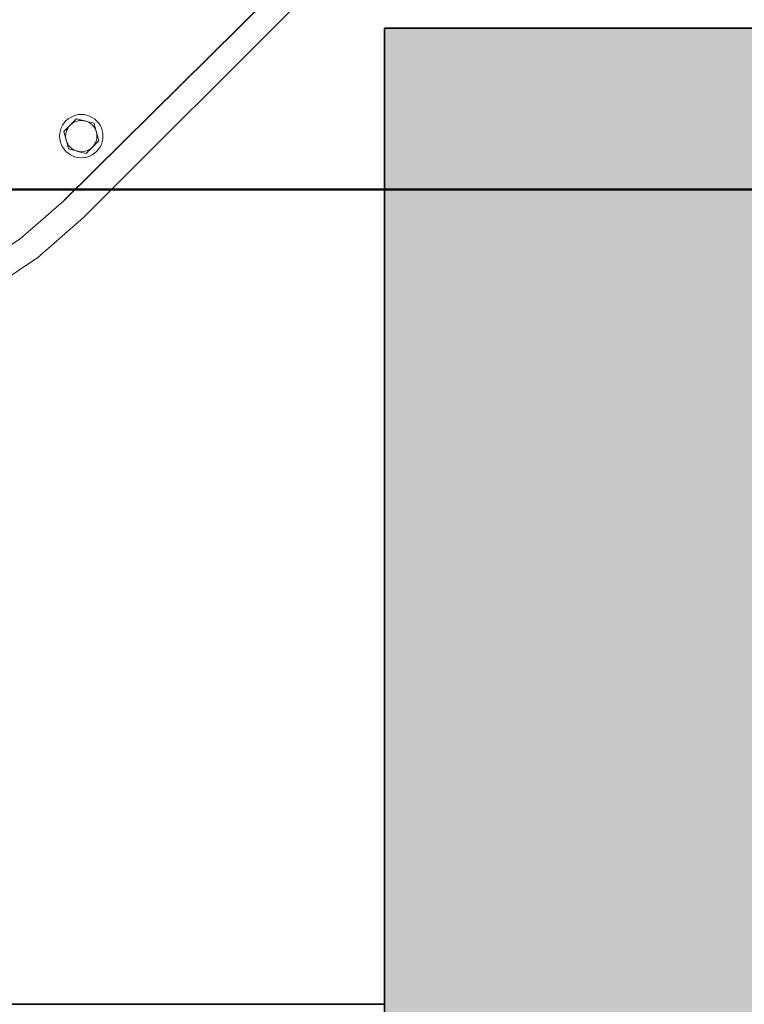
# Model space of a CAD drawing. Extents: x -123 to 597, y -160 to 584.
# Tile 191 of 207: x 25 to 31, y 224 to 232. Entities that reach past the tile are written whole.
import ezdxf

# ---------------------------------------------------------------- set-up
doc = ezdxf.new("R2010")
doc.units = 0
doc.layers.get('0').update_dxf_attribs({"lineweight": 35})
doc.layers.add('5_UG-BESTAND', color=7, linetype='Continuous', lineweight=25)
for name, color, linetype, lineweight, true_color in [('Ausgeblendet', 3, 'Continuous', 35, 0x00ff00), ('X_Geometrie', 3, 'Continuous', 50, 0x00ff00), ('X_Geometrie-A07ALSJT1N', 3, 'Continuous', 50, 0x00ff00)]:
    doc.layers.add(name, color=color, linetype=linetype, lineweight=lineweight, true_color=true_color)

# ---------------------------------------------------------------- blocks, each defined once
blk = doc.blocks.new('Referenz-A07ALSJU1N', base_point=(-103.9268, -98.7154))
at = {"layer": '5_UG-BESTAND', "color": 0, "lineweight": 35}
for p, q in [((43.5585, 232.0814), (28.0359, 232.0814)), ((28.0359, 232.0814), (28.0359, 223.9748)), ((43.5585, 232.0814), (28.0359, 232.0814)), ((28.0359, 232.0814), (28.0359, 221.5822)), ((28.0359, 223.9748), (-47.7613, 223.9748))]:
    blk.add_line(p, q, dxfattribs=at)
at = {"layer": 'Ausgeblendet', "color": 0, "linetype": 'Continuous', "lineweight": 13, "ltscale": 0.13}
for points in [[(28.0359, 221.5822), (34.4542, 221.5822), (28.0359, 232.0814)], [(34.4542, 221.5822), (34.4542, 232.0814), (28.0359, 232.0814)]]:
    blk.add_solid(points, dxfattribs=at)
at = {"layer": 'X_Geometrie-A07ALSJT1N', "color": 0, "linetype": 'Continuous', "ltscale": 0.5}
blk.add_line((143.5818, 230.7397), (-74.7609, 230.7397), dxfattribs=at)
blk = doc.blocks.new('Blockreferenz-A07ALSPS1N', base_point=(12.1994, 228.7476))
at = {"color": 7, "lineweight": 18}
for p, q in [((28.2684, 233.5158), (25.3729, 230.6486)), ((25.3747, 230.6469), (28.2701, 233.514)), ((25.538, 230.509), (28.416, 233.3871)), ((25.3759, 231.2931), (25.3628, 231.2736)), ((25.3914, 231.3108), (25.3759, 231.2931)), ((25.4092, 231.3264), (25.3914, 231.3108)), ((25.4287, 231.3394), (25.4092, 231.3264)), ((25.4394, 231.2865), (25.4266, 231.2753)), ((25.4498, 231.3499), (25.4287, 231.3394)), ((25.4399, 231.2887), (25.4333, 231.282)), ((25.4535, 231.296), (25.4394, 231.2865)), ((25.4466, 231.2953), (25.4399, 231.2887)), ((25.4532, 231.3019), (25.4466, 231.2953)), ((25.4721, 231.3574), (25.4498, 231.3499)), ((25.4597, 231.3085), (25.4532, 231.3019)), ((25.4688, 231.3036), (25.4535, 231.296)), ((25.4662, 231.315), (25.4597, 231.3085)), ((25.4685, 231.3173), (25.4662, 231.315)), ((25.4707, 231.3195), (25.4685, 231.3173)), ((25.4848, 231.3091), (25.4688, 231.3036)), ((25.4729, 231.3218), (25.4707, 231.3195)), ((25.4952, 231.362), (25.4721, 231.3574)), ((25.4752, 231.324), (25.4729, 231.3218)), ((25.4774, 231.3262), (25.4752, 231.324)), ((25.4796, 231.3285), (25.4774, 231.3262)), ((25.4908, 231.3255), (25.4796, 231.3285)), ((25.5015, 231.3124), (25.4848, 231.3091)), ((25.5019, 231.3225), (25.4908, 231.3255)), ((25.5187, 231.3636), (25.4952, 231.362)), ((25.5185, 231.3136), (25.5015, 231.3124)), ((25.5131, 231.3196), (25.5019, 231.3225)), ((25.5244, 231.3166), (25.5131, 231.3196)), ((25.5355, 231.3125), (25.5185, 231.3136)), ((25.5422, 231.362), (25.5187, 231.3636)), ((25.5356, 231.3136), (25.5244, 231.3166)), ((25.5521, 231.3092), (25.5355, 231.3125)), ((25.547, 231.3106), (25.5356, 231.3136)), ((25.5653, 231.3574), (25.5422, 231.362)), ((25.5478, 231.3103), (25.547, 231.3106)), ((25.5487, 231.3101), (25.5478, 231.3103)), ((25.5496, 231.3099), (25.5487, 231.3101)), ((25.5504, 231.3096), (25.5496, 231.3099)), ((25.5513, 231.3094), (25.5504, 231.3096)), ((25.5521, 231.3092), (25.5513, 231.3094)), ((25.6247, 231.2899), (25.5521, 231.3092)), ((25.5683, 231.3038), (25.5521, 231.3092)), ((25.5876, 231.3499), (25.5653, 231.3574)), ((25.5835, 231.2963), (25.5683, 231.3038)), ((25.5977, 231.2868), (25.5835, 231.2963)), ((25.6087, 231.3394), (25.5876, 231.3499)), ((25.6105, 231.2757), (25.5977, 231.2868)), ((25.6283, 231.3264), (25.6087, 231.3394)), ((25.6277, 231.2787), (25.6247, 231.2899)), ((25.646, 231.3108), (25.6283, 231.3264)), ((25.6615, 231.2931), (25.646, 231.3108)), ((25.6746, 231.2736), (25.6615, 231.2931)), ((25.3403, 231.2071), (25.3387, 231.1836)), ((25.3449, 231.2301), (25.3403, 231.2071)), ((25.3524, 231.2524), (25.3449, 231.2301)), ((25.3628, 231.2736), (25.3524, 231.2524)), ((25.38, 231.2285), (25.3737, 231.2221)), ((25.3737, 231.2221), (25.3932, 231.1497)), ((25.3864, 231.235), (25.38, 231.2285)), ((25.3928, 231.2414), (25.3864, 231.235)), ((25.3931, 231.217), (25.3898, 231.2003)), ((25.3993, 231.2478), (25.3928, 231.2414)), ((25.3985, 231.2331), (25.3931, 231.217)), ((25.406, 231.2483), (25.3985, 231.2331)), ((25.4057, 231.2543), (25.3993, 231.2478)), ((25.4122, 231.2608), (25.4057, 231.2543)), ((25.4154, 231.2625), (25.406, 231.2483)), ((25.4146, 231.2632), (25.4122, 231.2608)), ((25.417, 231.2656), (25.4146, 231.2632)), ((25.4266, 231.2753), (25.4154, 231.2625)), ((25.4194, 231.2681), (25.417, 231.2656)), ((25.4218, 231.2705), (25.4194, 231.2681)), ((25.4242, 231.2729), (25.4218, 231.2705)), ((25.4266, 231.2753), (25.4242, 231.2729)), ((25.4333, 231.282), (25.4266, 231.2753)), ((25.6217, 231.2629), (25.6105, 231.2757)), ((25.6312, 231.2488), (25.6217, 231.2629)), ((25.6307, 231.2676), (25.6277, 231.2787)), ((25.6337, 231.2564), (25.6307, 231.2676)), ((25.6387, 231.2335), (25.6312, 231.2488)), ((25.6367, 231.2452), (25.6337, 231.2564)), ((25.6398, 231.2339), (25.6367, 231.2452)), ((25.6442, 231.2174), (25.6387, 231.2335)), ((25.6428, 231.2226), (25.6398, 231.2339)), ((25.6431, 231.2217), (25.6428, 231.2226)), ((25.6433, 231.2209), (25.6431, 231.2217)), ((25.6435, 231.22), (25.6433, 231.2209)), ((25.6438, 231.2192), (25.6435, 231.22)), ((25.644, 231.2183), (25.6438, 231.2192)), ((25.6442, 231.2174), (25.644, 231.2183)), ((25.6638, 231.145), (25.6442, 231.2174)), ((25.6476, 231.2008), (25.6442, 231.2174)), ((25.685, 231.2524), (25.6746, 231.2736)), ((25.6926, 231.2301), (25.685, 231.2524)), ((25.6972, 231.2071), (25.6926, 231.2301)), ((25.6987, 231.1836), (25.6972, 231.2071)), ((25.3387, 231.1836), (25.3403, 231.1601)), ((25.3403, 231.1601), (25.3449, 231.137)), ((25.3449, 231.137), (25.3524, 231.1147)), ((25.3898, 231.2003), (25.3887, 231.1833)), ((25.3887, 231.1833), (25.3899, 231.1663)), ((25.3899, 231.1663), (25.3932, 231.1497)), ((25.3932, 231.1497), (25.3935, 231.1488)), ((25.3932, 231.1497), (25.3987, 231.1336)), ((25.3935, 231.1488), (25.3937, 231.148)), ((25.3937, 231.148), (25.3939, 231.1471)), ((25.3939, 231.1471), (25.3941, 231.1462)), ((25.3941, 231.1462), (25.3944, 231.1454)), ((25.3944, 231.1454), (25.3946, 231.1445)), ((25.3946, 231.1445), (25.3977, 231.1332)), ((25.3977, 231.1332), (25.4007, 231.1219)), ((25.3987, 231.1336), (25.4063, 231.1183)), ((25.6314, 231.1188), (25.6389, 231.134)), ((25.6374, 231.1184), (25.6439, 231.125)), ((25.6389, 231.134), (25.6444, 231.1501)), ((25.6439, 231.125), (25.6504, 231.1315)), ((25.6444, 231.1501), (25.6476, 231.1668)), ((25.6487, 231.1838), (25.6476, 231.2008)), ((25.6476, 231.1668), (25.6487, 231.1838)), ((25.6504, 231.1315), (25.6527, 231.1338)), ((25.6527, 231.1338), (25.6549, 231.136)), ((25.6549, 231.136), (25.6571, 231.1383)), ((25.6571, 231.1383), (25.6593, 231.1405)), ((25.6593, 231.1405), (25.6616, 231.1427)), ((25.6616, 231.1427), (25.6638, 231.145)), ((25.685, 231.1147), (25.6926, 231.137)), ((25.6926, 231.137), (25.6972, 231.1601)), ((25.6972, 231.1601), (25.6987, 231.1836)), ((25.3524, 231.1147), (25.3628, 231.0936)), ((25.3628, 231.0936), (25.3759, 231.074)), ((25.3759, 231.074), (25.3914, 231.0563)), ((25.3914, 231.0563), (25.4092, 231.0408)), ((25.4007, 231.1219), (25.4037, 231.1107)), ((25.4037, 231.1107), (25.4068, 231.0995)), ((25.4063, 231.1183), (25.4157, 231.1042)), ((25.4068, 231.0995), (25.4098, 231.0884)), ((25.4098, 231.0884), (25.4128, 231.0772)), ((25.4128, 231.0772), (25.4853, 231.0579)), ((25.4157, 231.1042), (25.427, 231.0915)), ((25.427, 231.0915), (25.4398, 231.0803)), ((25.4398, 231.0803), (25.4539, 231.0709)), ((25.4539, 231.0709), (25.4692, 231.0634)), ((25.4692, 231.0634), (25.4853, 231.0579)), ((25.4853, 231.0579), (25.4862, 231.0577)), ((25.4853, 231.0579), (25.502, 231.0546)), ((25.4862, 231.0577), (25.487, 231.0575)), ((25.487, 231.0575), (25.4879, 231.0572)), ((25.4879, 231.0572), (25.4888, 231.057)), ((25.4888, 231.057), (25.4896, 231.0568)), ((25.4896, 231.0568), (25.4905, 231.0566)), ((25.4905, 231.0566), (25.5018, 231.0535)), ((25.5018, 231.0535), (25.5131, 231.0505)), ((25.502, 231.0546), (25.519, 231.0536)), ((25.5131, 231.0505), (25.5243, 231.0475)), ((25.519, 231.0536), (25.5359, 231.0547)), ((25.5243, 231.0475), (25.5355, 231.0446)), ((25.5355, 231.0446), (25.5467, 231.0416)), ((25.5359, 231.0547), (25.5526, 231.058)), ((25.5467, 231.0416), (25.5579, 231.0386)), ((25.5526, 231.058), (25.5687, 231.0635)), ((25.5579, 231.0386), (25.5642, 231.045)), ((25.5642, 231.045), (25.5706, 231.0515)), ((25.5687, 231.0635), (25.5839, 231.0711)), ((25.5706, 231.0515), (25.577, 231.0579)), ((25.577, 231.0579), (25.5835, 231.0643)), ((25.5835, 231.0643), (25.5899, 231.0708)), ((25.5839, 231.0711), (25.5981, 231.0806)), ((25.5899, 231.0708), (25.5964, 231.0773)), ((25.5964, 231.0773), (25.5988, 231.0797)), ((25.5981, 231.0806), (25.6108, 231.0918)), ((25.5988, 231.0797), (25.6012, 231.0821)), ((25.6012, 231.0821), (25.6036, 231.0846)), ((25.6036, 231.0846), (25.606, 231.087)), ((25.606, 231.087), (25.6084, 231.0894)), ((25.6084, 231.0894), (25.6108, 231.0918)), ((25.6108, 231.0918), (25.622, 231.1046)), ((25.6108, 231.0918), (25.6175, 231.0985)), ((25.6175, 231.0985), (25.6241, 231.1052)), ((25.622, 231.1046), (25.6314, 231.1188)), ((25.6241, 231.1052), (25.6308, 231.1118)), ((25.6283, 231.0408), (25.646, 231.0563)), ((25.6308, 231.1118), (25.6374, 231.1184)), ((25.646, 231.0563), (25.6615, 231.074)), ((25.6615, 231.074), (25.6746, 231.0936)), ((25.6746, 231.0936), (25.685, 231.1147)), ((25.4092, 231.0408), (25.4287, 231.0277)), ((25.4287, 231.0277), (25.4498, 231.0173)), ((25.4498, 231.0173), (25.4721, 231.0097)), ((25.4721, 231.0097), (25.4952, 231.0051)), ((25.4952, 231.0051), (25.5187, 231.0036)), ((25.5187, 231.0036), (25.5422, 231.0051)), ((25.5422, 231.0051), (25.5653, 231.0097)), ((25.5653, 231.0097), (25.5876, 231.0173)), ((25.5876, 231.0173), (25.6087, 231.0277)), ((25.6087, 231.0277), (25.6283, 231.0408)), ((25.0143, 230.3338), (25.3747, 230.6469)), ((25.1571, 230.175), (25.538, 230.509)), ((24.6163, 230.0704), (25.0143, 230.3338)), ((24.7359, 229.8935), (25.1571, 230.175))]:
    blk.add_line(p, q, dxfattribs=at)

msp = doc.modelspace()

# ---------------------------------------------------------------- block references
at = {"color": 251, "lineweight": 25, "ltscale": 0.25, "true_color": 0x585858}
msp.add_blockref('Referenz-A07ALSJU1N', (-103.9268, -98.7154), dxfattribs=at)
at = {"layer": 'X_Geometrie', "ltscale": 0.5}
msp.add_blockref('Blockreferenz-A07ALSPS1N', (12.1994, 228.7476), dxfattribs=at)

doc.saveas('drawing.dxf')
